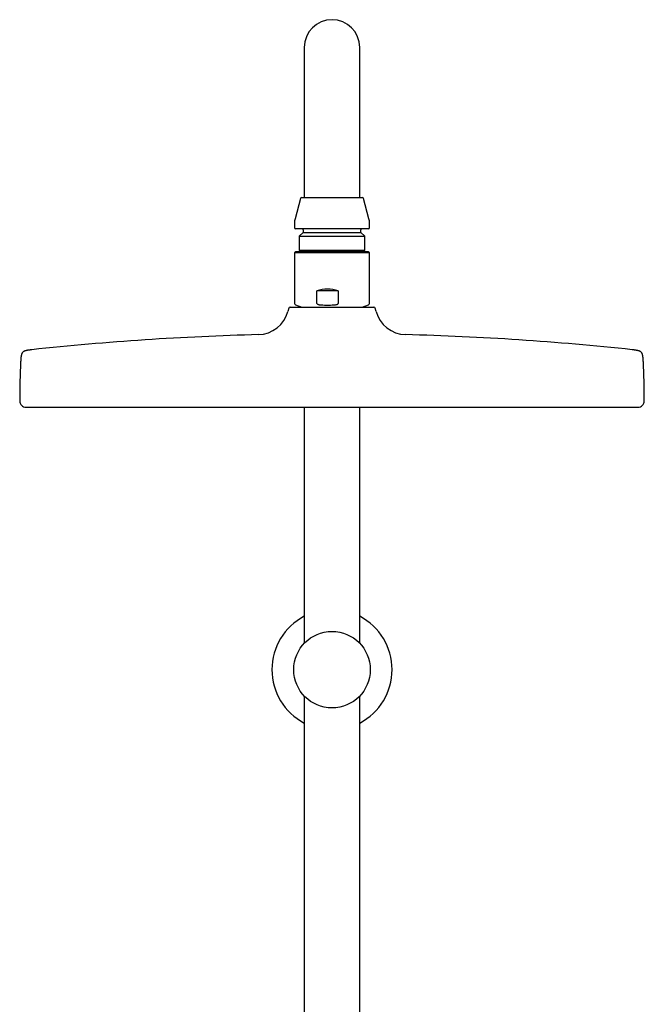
# Model space of a CAD drawing. Header units: millimetres. Extents: x 8 to 1577, y 12 to 2536.
# Tile 18 of 19: x 702 to 902, y 2221 to 2536. Entities that reach past the tile are written whole.
import ezdxf

# ---------------------------------------------------------------- set-up
doc = ezdxf.new("R2010")
doc.units = ezdxf.units.MM

msp = doc.modelspace()

# ---------------------------------------------------------------- linework, layer by layer
at = {"color": 7, "linetype": 'Continuous', "lineweight": 30}
for p, q in [((793.2, 2526.92), (793.2, 2496.92)), ((811, 2496.92), (811, 2526.92)), ((793.2, 2496.92), (793.2, 2478.92)), ((811, 2478.92), (811, 2496.92)), ((792.02, 2478.62), (790.27, 2472.09)), ((792.41, 2478.92), (811.79, 2478.92)), ((813.93, 2472.09), (812.18, 2478.62)), ((790.1, 2470.8), (790.1, 2469.32)), ((814.1, 2469.32), (814.1, 2470.8)), ((813.7, 2468.92), (790.5, 2468.92)), ((792.85, 2467.72), (791.62, 2466.49)), ((792.85, 2468.52), (792.85, 2467.72)), ((792.85, 2467.72), (811.35, 2467.72)), ((811.35, 2467.72), (811.35, 2468.52)), ((812.58, 2466.49), (811.35, 2467.72)), ((791.62, 2466.49), (791.62, 2462.1)), ((791.62, 2466.49), (812.58, 2466.49)), ((812.58, 2462.1), (812.58, 2466.49)), ((790.5, 2461.58), (790.1, 2461.18)), ((790.1, 2461.18), (790.1, 2445.02)), ((814.01, 2461.18), (790.1, 2461.18)), ((813.7, 2461.58), (790.5, 2461.58)), ((791.62, 2462.1), (792.14, 2461.58)), ((791.62, 2462.1), (812.58, 2462.1)), ((812.06, 2461.58), (812.58, 2462.1)), ((814.1, 2461.18), (813.7, 2461.58)), ((814.1, 2461.18), (814.01, 2461.18)), ((814.1, 2445.02), (814.1, 2461.18)), ((797.27, 2445.02), (797.27, 2449.08)), ((804.08, 2449.08), (797.27, 2449.08)), ((804.08, 2449.08), (804.08, 2445.02)), ((788.25, 2443.45), (787.99, 2442.45)), ((788.73, 2443.82), (815.46, 2443.82)), ((790.43, 2444.55), (792.44, 2443.82)), ((811.76, 2443.82), (813.77, 2444.55)), ((816.21, 2442.45), (815.95, 2443.45)), ((704.1, 2411.82), (900.1, 2411.82)), ((793.2, 2411.82), (793.2, 2336.23)), ((811, 2336.23), (811, 2411.82)), ((793.2, 2319.39), (793.2, 2164.98)), ((811, 1961.68), (811, 2319.39))]:
    msp.add_line(p, q, dxfattribs=at)
msp.add_circle((802.1, 2327.81), 12.25, dxfattribs=at)
for centre, radius, start, end in [((802.1, 2526.92), 8.9, 0, 180), ((792.41, 2478.52), 0.4, 90, 165), ((811.79, 2478.52), 0.4, 15, 90), ((795.1, 2470.8), 5, 165, 180), ((809.1, 2470.8), 5, 0, 15), ((790.5, 2469.32), 0.4, 180, 270), ((792.45, 2468.52), 0.4, 0, 90), ((811.75, 2468.52), 0.4, 90, 180), ((813.7, 2469.32), 0.4, 270, 0), ((778.32, 2445.03), 10, 271.4972, 345.1035), ((788.73, 2443.32), 0.5, 90, 165.1035), ((790.6, 2445.02), 0.5, 180, 250), ((813.6, 2445.02), 0.5, 290, 360), ((815.46, 2443.32), 0.5, 14.8965, 90), ((825.88, 2445.03), 10, 194.8965, 268.5028), ((802.1, 1535.34), 900, 91.49722, 96.13072), ((802.1, 1535.34), 900, 83.86928, 88.50278), ((974.6, 2413.32), 272.5, 177.2477, 179.8941), ((629.6, 2413.32), 272.5, 0.1059, 2.7523), ((704.1, 2413.82), 2, 179.8941, 269.9844), ((900.1, 2413.82), 2, 270.0156, 0.1059), ((802.1, 2327.81), 19.25, 117.5381, 242.4619), ((802.1, 2327.81), 19.25, 297.5381, 62.4619)]:
    msp.add_arc(centre, radius, start, end, dxfattribs=at)
msp.add_ellipse((802.1, 2437.58), major_axis=(-9, 9), ratio=0.882872, start_param=5.270227, end_param=5.849601, dxfattribs=at)
for points, knots in [([(797.27, 2445.02), (797.27, 2445), (797.28, 2444.96), (797.33, 2444.89), (797.42, 2444.81), (797.56, 2444.74), (797.77, 2444.67), (798.04, 2444.61), (798.37, 2444.57), (798.59, 2444.56), (798.7, 2444.55)], [0, 0, 0, 0, 0.035407, 0.07898, 0.154217, 0.263841, 0.373982, 0.582219, 0.791119, 1, 1, 1, 1]), ([(798.7, 2444.55), (799.03, 2444.53), (799.68, 2444.5), (800.67, 2444.48), (801.66, 2444.5), (802.32, 2444.53), (802.65, 2444.55)], [0, 0, 0, 0, 0.249396, 0.49903, 0.749393, 1, 1, 1, 1]), ([(802.65, 2444.55), (802.81, 2444.56), (803.06, 2444.58), (803.39, 2444.63), (803.61, 2444.68), (803.78, 2444.74), (803.89, 2444.8), (803.97, 2444.85), (804.03, 2444.9), (804.07, 2444.96), (804.07, 2445), (804.08, 2445.02)], [0, 0, 0, 0, 0.3155, 0.474357, 0.633996, 0.746871, 0.809238, 0.872498, 0.921407, 0.970818, 1, 1, 1, 1]), ([(705.98, 2430.19), (705.91, 2430.18), (705.74, 2430.16), (705.47, 2430.13), (705.19, 2430.09), (704.95, 2430.06), (704.74, 2430.02), (704.52, 2429.99), (704.3, 2429.94), (704.08, 2429.89), (703.87, 2429.83), (703.67, 2429.76), (703.49, 2429.68), (703.33, 2429.59), (703.19, 2429.49), (703.07, 2429.38), (702.97, 2429.26), (702.88, 2429.12), (702.79, 2428.96), (702.72, 2428.77), (702.67, 2428.6), (702.63, 2428.43), (702.59, 2428.27), (702.56, 2428.1), (702.53, 2427.9), (702.51, 2427.71), (702.49, 2427.52), (702.47, 2427.34), (702.46, 2427.14), (702.44, 2426.92), (702.43, 2426.67), (702.42, 2426.5), (702.41, 2426.4)], [0, 0, 0, 0, 0.033637, 0.08548, 0.130419, 0.16977, 0.204538, 0.235506, 0.277939, 0.314319, 0.345991, 0.383393, 0.415866, 0.444908, 0.471749, 0.497473, 0.523097, 0.549634, 0.578148, 0.609833, 0.646122, 0.669122, 0.694541, 0.722879, 0.754755, 0.790958, 0.817482, 0.846646, 0.878884, 0.914725, 0.954823, 1, 1, 1, 1]), ([(901.78, 2426.4), (901.78, 2426.5), (901.77, 2426.69), (901.75, 2426.96), (901.74, 2427.2), (901.72, 2427.41), (901.7, 2427.6), (901.68, 2427.77), (901.66, 2427.96), (901.63, 2428.16), (901.58, 2428.38), (901.54, 2428.58), (901.48, 2428.77), (901.4, 2428.96), (901.32, 2429.12), (901.23, 2429.26), (901.13, 2429.38), (901.01, 2429.49), (900.87, 2429.59), (900.71, 2429.68), (900.53, 2429.76), (900.34, 2429.82), (900.17, 2429.87), (900.01, 2429.91), (899.83, 2429.95), (899.63, 2429.99), (899.43, 2430.03), (899.23, 2430.06), (899.04, 2430.09), (898.84, 2430.12), (898.6, 2430.15), (898.39, 2430.17), (898.26, 2430.18), (898.22, 2430.19)], [0, 0, 0, 0, 0.049017, 0.092085, 0.130237, 0.164285, 0.194873, 0.22252, 0.247647, 0.288288, 0.323279, 0.353865, 0.390152, 0.421836, 0.45035, 0.476886, 0.502509, 0.528232, 0.555073, 0.584114, 0.616586, 0.653986, 0.67779, 0.704178, 0.733688, 0.766993, 0.804953, 0.832854, 0.863618, 0.897728, 0.935775, 0.9785, 1, 1, 1, 1])]:
    msp.add_open_spline(points, degree=3, knots=knots, dxfattribs=at)

doc.saveas('drawing.dxf')
